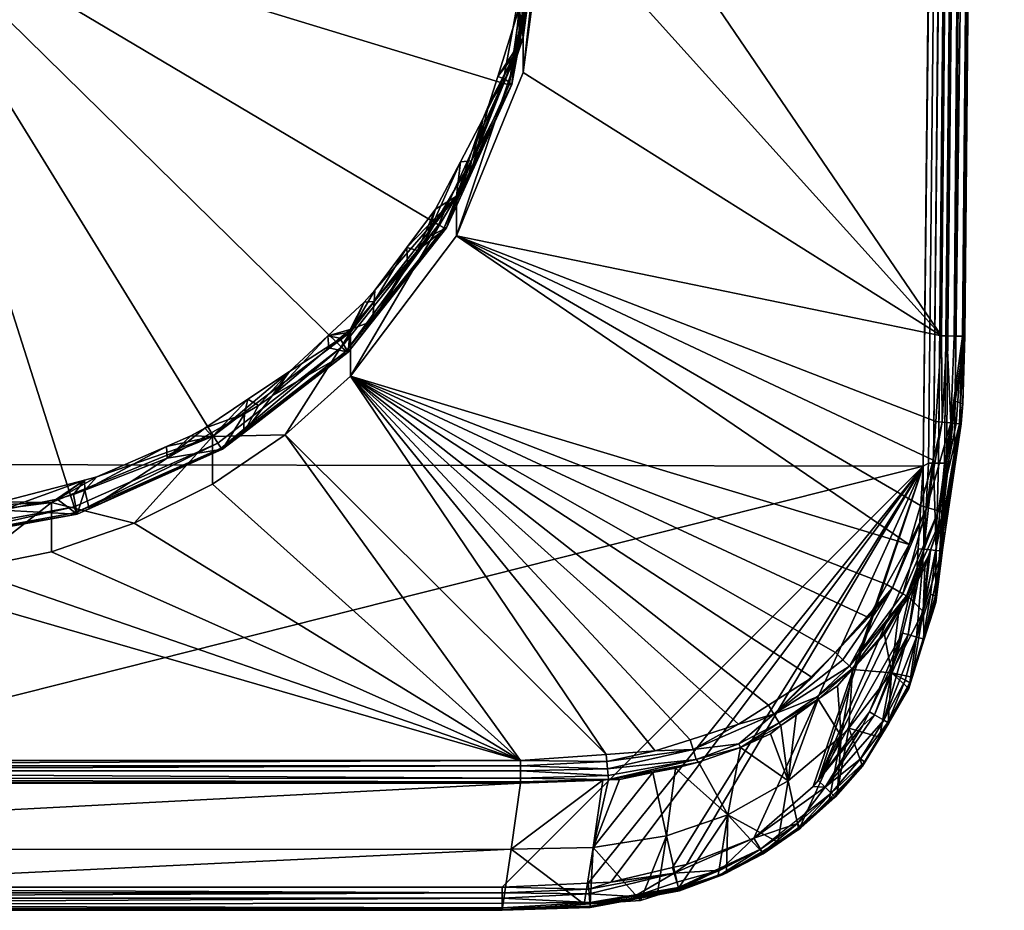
# Model space of a CAD drawing. Extents: x -0.027 to 0.038, y -0.127 to 0.026.
# Tile 4 of 27: x 0.003 to 0.024, y -0.127 to -0.108. Entities that reach past the tile are written whole.
import ezdxf

# ---------------------------------------------------------------- set-up
doc = ezdxf.new("R2010")
doc.units = 0
doc.layers.add('mesh', color=7, linetype='CONTINUOUS')

msp = doc.modelspace()

# ---------------------------------------------------------------- meshes
at = {"layer": 'mesh'}
mesh = msp.add_polyface(dxfattribs=at)
corners = [(-0.013038, -0.028628, 0.122136), (0.012695, -0.028371, 0.122102), (-0.013038, -0.028371, 0.122102), (-0.013038, -0.029147, 0.122205), (0.012695, -0.028604, 0.122133), (-0.015939, -0.028496, 0.122159), (-0.0161, -0.028986, 0.122205), (-0.016, -0.028992, 0.122205), (-0.018725, -0.027858, 0.122158), (-0.018292, -0.028547, 0.122205), (-0.013146, -0.029147, 0.122205), (-0.013038, -0.028072, 0.121979), (-0.010318, -0.095093, 0.122205), (-0.021551, -0.027013, 0.122205), (-0.022206, -0.026617, 0.122205), (-0.020314, -0.027761, 0.122205), (-0.018884, -0.028316, 0.122205), (-0.002044, -0.09095, 0.122205), (-0.003885, -0.091322, 0.122205), (-0.005663, -0.091935, 0.122205), (-0.007346, -0.092778, 0.122205), (-0.008907, -0.093837, 0.122205), (-0.023874, -0.025162, 0.122205), (-0.023025, -0.11483, 0.122205), (-0.014032, -0.101625, 0.122205), (-0.024149, -0.025165, 0.122289), (-0.023246, -0.114832, 0.122256), (-0.02402, -0.025164, 0.12223), (-0.024362, -0.025167, 0.122598), (-0.023446, -0.114834, 0.12244), (-0.024324, -0.025167, 0.122487), (-0.023525, -0.114835, 0.122718), (-0.024373, -0.025167, 0.122714), (-0.023515, -0.114835, 0.122604), (-0.024254, -0.025166, 0.122379), (-0.024377, 0.001795, 0.136714), (-0.023323, -0.116238, 0.129911), (-0.023328, -0.1162, 0.129718), (-0.022747, -0.117564, 0.137191), (-0.022857, -0.117567, 0.13715), (-0.023993, 0.001797, 0.137191), (-0.023877, 0.0018, 0.137205), (0.023535, 0.0018, 0.137205), (-0.022631, -0.11756, 0.137205)]
mesh.append_faces([[corners[k] for k in face] for face in [(0, 1, 2, 2), (3, 4, 0, 0), (5, 0, 2, 2), (6, 7, 5, 5), (8, 6, 5, 5), (8, 9, 6, 6), (10, 5, 7, 7), (10, 0, 5, 5), (3, 0, 10, 10), (2, 11, 5, 5), (12, 13, 14, 14), (12, 15, 13, 13), (16, 15, 12, 12), (10, 17, 3, 3), (7, 18, 10, 10), (6, 18, 7, 7), (6, 19, 18, 18), (20, 19, 6, 6), (12, 9, 16, 16), (12, 6, 9, 9), (21, 20, 6, 6), (14, 22, 12, 12), (23, 24, 22, 22), (25, 26, 27, 27), (28, 29, 30, 30), (31, 28, 32, 32), (33, 29, 28, 28), (22, 27, 23, 23), (29, 34, 30, 30), (25, 34, 26, 26), (35, 31, 32, 32), (36, 37, 35, 35), (38, 39, 40, 40), (41, 42, 43, 43)]])
mesh = msp.add_polyface(dxfattribs=at)
corners = [(-0.013038, -0.027647, 0.121803), (0.012695, -0.027516, 0.121702), (-0.013038, -0.027531, 0.121713), (-0.013038, -0.028072, 0.121979), (0.012695, -0.027647, 0.121803), (-0.013038, -0.028371, 0.122102), (0.012695, -0.028053, 0.121971), (-0.018725, -0.027858, 0.122158), (-0.018884, -0.028316, 0.122205), (-0.018292, -0.028547, 0.122205), (-0.02129, -0.026609, 0.122158), (-0.020314, -0.027761, 0.122205), (-0.015872, -0.027937, 0.122001), (-0.018539, -0.027326, 0.122), (-0.015939, -0.028496, 0.122159), (-0.015808, -0.027398, 0.121724), (-0.000171, -0.027647, 0.021205), (-0.001384, -0.027487, 0.02088), (-0.001426, -0.027487, 0.021205), (-0.001384, -0.027487, 0.021529), (-0.001889, -0.027017, 0.019486), (-0.001258, -0.027487, 0.020577), (-0.001059, -0.027487, 0.020317), (-0.002276, -0.027017, 0.01999), (-0.002518, -0.027017, 0.020576), (-0.002601, -0.027017, 0.021205), (-0.002518, -0.027017, 0.021833), (-0.001258, -0.027487, 0.021832), (-0.002276, -0.027017, 0.02242), (-0.001059, -0.027487, 0.022092), (-0.001889, -0.027017, 0.022923), (-0.000799, -0.027487, 0.022292), (-0.000171, -0.027647, 0.039205), (-0.001384, -0.027487, 0.03888), (-0.001426, -0.027487, 0.039205), (-0.001059, -0.027487, 0.040092), (-0.001889, -0.027017, 0.040923), (-0.000799, -0.027487, 0.040292), (-0.001258, -0.027487, 0.039832), (-0.002276, -0.027017, 0.04042), (-0.001384, -0.027487, 0.039529), (-0.002518, -0.027017, 0.039833), (-0.002601, -0.027017, 0.039205), (-0.002518, -0.027017, 0.038576), (-0.001258, -0.027487, 0.038577), (-0.002276, -0.027017, 0.03799), (-0.001059, -0.027487, 0.038317), (-0.001889, -0.027017, 0.037486), (-0.024145, 0.001793, 0.137122), (-0.022978, -0.117568, 0.137061), (-0.02429, 0.001792, 0.136982), (-0.023993, 0.001797, 0.137191), (-0.022857, -0.117567, 0.13715), (-0.023094, -0.117568, 0.136893), (-0.024377, 0.001795, 0.136714), (-0.022631, -0.11756, 0.137205), (-0.023877, 0.0018, 0.137205)]
mesh.append_faces([[corners[k] for k in face] for face in [(0, 1, 2, 2), (3, 4, 0, 0), (5, 6, 3, 3), (7, 8, 9, 9), (10, 8, 7, 7), (10, 11, 8, 8), (7, 12, 13, 13), (14, 12, 7, 7), (14, 3, 12, 12), (0, 2, 15, 15), (12, 15, 13, 13), (12, 0, 15, 15), (3, 0, 12, 12), (16, 17, 18, 18), (16, 18, 19, 19), (20, 21, 22, 22), (23, 17, 21, 21), (24, 18, 17, 17), (25, 19, 18, 18), (26, 27, 19, 19), (28, 29, 27, 27), (30, 31, 29, 29), (32, 33, 34, 34), (35, 36, 37, 37), (38, 39, 35, 35), (40, 41, 38, 38), (34, 42, 40, 40), (33, 43, 34, 34), (44, 45, 33, 33), (46, 47, 44, 44), (48, 49, 50, 50), (51, 52, 48, 48), (50, 53, 54, 54), (55, 51, 56, 56)]])
mesh = msp.add_polyface(dxfattribs=at)
corners = [(0.003455, -0.091332, 0.123458), (0.003784, -0.091422, 0.123474), (0.003543, -0.091108, 0.123419), (0.004404, -0.091654, 0.123515), (0.002561, -0.09117, 0.12343), (0.00129, -0.09094, 0.123389), (-0.000171, -0.090626, 0.123334), (0.000732, -0.090926, 0.123387), (-0.000171, -0.090825, 0.122205), (0.001702, -0.09095, 0.122205), (0.003543, -0.091322, 0.122205), (0.015894, -0.028969, 0.122205), (0.00532, -0.091935, 0.122205), (0.007004, -0.092778, 0.122205), (0.008565, -0.093837, 0.122205), (0.009976, -0.095093, 0.122205), (0.023408, -0.058243, 0.136716), (0.023722, -0.057806, 0.122716), (0.02298, -0.116237, 0.129903), (0.00224, -0.090997, 0.122993), (0.001877, -0.09094, 0.122983), (0.000724, -0.090864, 0.12297), (-0.000921, -0.090885, 0.12338), (0.023531, -0.025162, 0.122205), (0.01369, -0.101625, 0.122205), (0.022683, -0.11483, 0.122205), (0.012256, -0.098111, 0.122205), (0.023173, -0.114835, 0.122604), (0.023183, -0.114835, 0.122718), (0.023651, 0.001797, 0.137191), (0.022405, -0.117564, 0.137191), (0.022288, -0.117633, 0.137205), (0.022515, -0.117567, 0.13715), (0.023761, 0.001794, 0.13715), (0.022621, -0.117568, 0.137078), (0.023994, 0.001792, 0.136901), (0.022748, -0.117568, 0.136898), (0.024034, 0.001795, 0.136714), (0.022788, -0.117566, 0.136718), (-0.022631, -0.11756, 0.137205), (0.023535, 0.0018, 0.137205), (0.00265, -0.091099, 0.123011), (0.004392, -0.091533, 0.123088), (0.002374, -0.091463, 0.120486), (-0.00033, -0.090795, 0.122957), (0.002647, -0.091546, 0.120501)]
mesh.append_faces([[corners[k] for k in face] for face in [(0, 1, 2, 2), (1, 3, 2, 2), (2, 4, 0, 0), (2, 5, 4, 4), (6, 5, 2, 2), (6, 7, 5, 5), (2, 8, 6, 6), (2, 9, 8, 8), (10, 9, 2, 2), (11, 12, 13, 13), (11, 14, 15, 15), (16, 17, 18, 18), (5, 19, 4, 4), (5, 20, 19, 19), (7, 20, 5, 5), (7, 21, 20, 20), (22, 21, 7, 7), (23, 24, 25, 25), (23, 26, 24, 24), (27, 28, 17, 17), (29, 30, 31, 31), (29, 32, 30, 30), (33, 34, 32, 32), (35, 36, 34, 34), (37, 38, 36, 36), (39, 40, 31, 31), (0, 41, 42, 42), (4, 41, 0, 0), (19, 41, 4, 4), (43, 21, 44, 44), (20, 21, 43, 43), (43, 19, 20, 20), (43, 41, 19, 19), (45, 41, 43, 43)]])
mesh = msp.add_polyface(dxfattribs=at)
corners = [(-0.013038, -0.028628, 0.122136), (0.012695, -0.028604, 0.122133), (0.012695, -0.028371, 0.122102), (-0.013038, -0.029147, 0.122205), (0.012695, -0.029147, 0.122205), (0.018545, -0.028325, 0.122205), (0.009976, -0.095093, 0.122205), (0.019977, -0.027758, 0.122205), (0.018089, -0.028505, 0.122205), (0.021208, -0.027014, 0.122205), (0.021865, -0.026617, 0.122205), (0.003543, -0.091322, 0.122205), (0.013163, -0.029144, 0.122205), (0.015894, -0.028969, 0.122205), (0.00532, -0.091935, 0.122205), (0.015657, -0.028984, 0.122205), (0.007004, -0.092778, 0.122205), (0.008565, -0.093837, 0.122205), (0.001702, -0.09095, 0.122205), (-0.000171, -0.090825, 0.122205), (-0.002044, -0.09095, 0.122205), (-0.013146, -0.029147, 0.122205), (-0.003885, -0.091322, 0.122205), (0.015594, -0.028472, 0.122154), (0.012256, -0.098111, 0.122205), (0.023531, -0.025162, 0.122205), (0.022796, -0.114831, 0.122218), (0.023677, -0.025164, 0.122231), (0.024031, -0.025167, 0.122714), (0.023173, -0.114835, 0.122604), (0.023722, -0.057806, 0.122716), (0.024018, -0.025167, 0.122592), (0.02395, -0.025166, 0.122439), (0.022959, -0.114833, 0.122291), (0.023806, -0.025165, 0.122291), (0.024034, 0.001795, 0.136714), (0.023408, -0.058243, 0.136716), (0.022788, -0.117566, 0.136718)]
mesh.append_faces([[corners[k] for k in face] for face in [(0, 1, 2, 2), (3, 4, 1, 1), (5, 6, 7, 7), (5, 8, 6, 6), (6, 9, 7, 7), (6, 10, 9, 9), (11, 12, 4, 4), (13, 11, 14, 14), (15, 11, 13, 13), (15, 12, 11, 11), (13, 6, 8, 8), (16, 17, 13, 13), (4, 18, 11, 11), (4, 19, 18, 18), (3, 19, 4, 4), (3, 20, 19, 19), (21, 22, 20, 20), (23, 15, 13, 13), (1, 4, 12, 12), (8, 23, 13, 13), (1, 23, 2, 2), (1, 15, 23, 23), (12, 15, 1, 1), (6, 24, 25, 25), (25, 10, 6, 6), (26, 27, 25, 25), (28, 29, 30, 30), (31, 29, 28, 28), (32, 29, 31, 31), (33, 34, 27, 27), (33, 32, 34, 34), (35, 30, 36, 36), (35, 28, 30, 30), (35, 36, 37, 37)]])
mesh = msp.add_polyface(dxfattribs=at)
corners = [(-0.013038, -0.027531, 0.121713), (0.012695, -0.027516, 0.121702), (0.012695, -0.027026, 0.121326), (-0.013038, -0.027647, 0.121803), (0.012695, -0.027647, 0.121803), (-0.013038, -0.028072, 0.121979), (0.012695, -0.028053, 0.121971), (-0.013038, -0.028371, 0.122102), (0.012695, -0.028371, 0.122102), (0.015464, -0.027383, 0.121714), (0.018375, -0.027836, 0.122154), (0.018545, -0.028325, 0.122205), (0.019977, -0.027758, 0.122205), (0.015528, -0.027917, 0.121993), (0.015594, -0.028472, 0.122154), (0.018089, -0.028505, 0.122205), (0.01819, -0.027307, 0.121992), (0.018013, -0.026798, 0.121712), (0.015406, -0.026906, 0.121323), (0.020935, -0.026589, 0.122154), (0.001933, -0.027017, 0.02242), (0.001041, -0.027487, 0.021529), (0.000916, -0.027487, 0.021832), (0.002176, -0.027017, 0.021833), (0.001084, -0.027487, 0.021205), (0.002259, -0.027017, 0.021205), (0.001041, -0.027487, 0.02088), (0.002176, -0.027017, 0.020576), (0.000916, -0.027487, 0.020577), (0.001933, -0.027017, 0.01999), (0.000716, -0.027487, 0.020317), (0.000916, -0.027487, 0.038577), (0.001933, -0.027017, 0.03799), (0.000716, -0.027487, 0.038317), (0.001041, -0.027487, 0.03888), (0.002176, -0.027017, 0.038576), (0.001084, -0.027487, 0.039205), (0.002259, -0.027017, 0.039205), (0.001041, -0.027487, 0.039529), (0.002176, -0.027017, 0.039833), (0.000916, -0.027487, 0.039832), (0.001933, -0.027017, 0.04042), (0.000716, -0.027487, 0.040092), (0.001547, -0.027017, 0.040923), (0.023651, 0.001797, 0.137191), (0.022288, -0.117633, 0.137205), (0.023535, 0.0018, 0.137205), (0.023761, 0.001794, 0.13715), (0.022515, -0.117567, 0.13715), (0.023867, 0.001792, 0.137078), (0.022621, -0.117568, 0.137078), (0.023994, 0.001792, 0.136901), (0.024034, 0.001795, 0.136714), (0.022748, -0.117568, 0.136898)]
mesh.append_faces([[corners[k] for k in face] for face in [(0, 1, 2, 2), (3, 4, 1, 1), (5, 6, 4, 4), (7, 8, 6, 6), (9, 1, 4, 4), (10, 11, 12, 12), (6, 9, 4, 4), (6, 13, 9, 9), (8, 13, 6, 6), (8, 14, 13, 13), (10, 15, 11, 11), (10, 14, 15, 15), (16, 14, 10, 10), (16, 13, 14, 14), (17, 13, 16, 16), (17, 9, 13, 13), (18, 1, 9, 9), (19, 10, 12, 12), (20, 21, 22, 22), (23, 24, 21, 21), (25, 26, 24, 24), (27, 28, 26, 26), (29, 30, 28, 28), (31, 32, 33, 33), (34, 35, 31, 31), (36, 37, 34, 34), (38, 39, 36, 36), (40, 41, 38, 38), (42, 43, 40, 40), (44, 45, 46, 46), (47, 48, 44, 44), (49, 50, 47, 47), (51, 50, 49, 49), (52, 53, 51, 51)]])
mesh = msp.add_polyface(dxfattribs=at)
corners = [(0.013312, -0.100669, 0.125105), (0.013408, -0.100992, 0.125162), (0.01369, -0.101101, 0.125181), (0.013629, -0.102086, 0.125355), (0.013839, -0.103129, 0.125539), (0.013175, -0.100329, 0.125045), (0.01369, -0.101625, 0.122205), (0.012256, -0.097692, 0.12458), (0.012256, -0.098111, 0.122205), (0.023722, -0.057806, 0.122716), (0.023183, -0.114835, 0.122718), (0.02298, -0.116237, 0.129903), (0.013695, -0.101594, 0.124862), (0.013783, -0.102146, 0.124959), (0.012502, -0.098654, 0.12475), (0.023173, -0.114835, 0.122604), (0.02395, -0.025166, 0.122439), (0.023138, -0.114835, 0.122496), (0.022796, -0.114831, 0.122218), (0.023531, -0.025162, 0.122205), (0.022683, -0.11483, 0.122205), (0.022959, -0.114833, 0.122291), (0.023677, -0.025164, 0.122231), (0.023408, -0.058243, 0.136716), (0.022788, -0.117566, 0.136718), (0.013016, -0.09951, 0.124494), (0.012872, -0.099176, 0.124436), (0.013298, -0.100375, 0.124647), (0.012814, -0.09949, 0.121901), (0.013841, -0.102718, 0.122471), (0.013242, -0.100834, 0.122139), (0.01276, -0.099538, 0.121766), (0.013784, -0.102753, 0.122333), (0.013645, -0.102789, 0.12228), (0.012632, -0.099606, 0.121719), (0.012586, -0.098651, 0.124343)]
mesh.append_faces([[corners[k] for k in face] for face in [(0, 1, 2, 2), (2, 3, 4, 4), (1, 3, 2, 2), (2, 5, 0, 0), (6, 7, 2, 2), (8, 7, 6, 6), (9, 10, 11, 11), (12, 1, 0, 0), (13, 1, 12, 12), (13, 3, 1, 1), (2, 14, 5, 5), (7, 14, 2, 2), (15, 16, 17, 17), (18, 19, 20, 20), (21, 22, 18, 18), (17, 16, 21, 21), (23, 11, 24, 24), (25, 14, 26, 26), (25, 5, 14, 14), (27, 5, 25, 25), (27, 0, 5, 5), (12, 0, 27, 27), (28, 29, 30, 30), (31, 29, 28, 28), (31, 32, 29, 29), (31, 33, 32, 32), (34, 33, 31, 31), (27, 30, 29, 29), (29, 12, 27, 27), (29, 13, 12, 12), (28, 26, 35, 35), (28, 25, 26, 26), (30, 25, 28, 28), (30, 27, 25, 25)]])
mesh = msp.add_polyface(dxfattribs=at)
corners = [(0.012256, -0.111824, 0.127072), (0.01234, -0.111086, 0.126942), (0.011803, -0.112105, 0.127121), (0.012822, -0.110171, 0.12678), (0.01369, -0.108416, 0.126471), (0.012256, -0.112683, 0.122205), (0.011609, -0.112724, 0.126825), (0.010449, -0.114512, 0.12455), (0.01048, -0.114091, 0.127066), (0.011201, -0.113251, 0.126918), (0.011185, -0.11293, 0.127267), (0.010497, -0.11385, 0.127429), (0.012572, -0.111068, 0.126533), (0.012708, -0.110834, 0.126491), (0.011416, -0.112996, 0.126873), (0.00988, -0.115161, 0.124521), (0.011986, -0.112506, 0.124053), (0.011865, -0.112444, 0.123983), (0.009922, -0.115177, 0.124668), (0.012036, -0.112511, 0.124197), (0.01325, -0.1094, 0.123446), (0.013441, -0.109423, 0.123653), (0.012504, -0.111483, 0.124016), (-0.000171, -0.105305, 0.122724), (0.00978, -0.115073, 0.124446), (0.007117, -0.117135, 0.12481), (0.004031, -0.118509, 0.125052), (0.013855, -0.106118, 0.122867), (0.013645, -0.102789, 0.12228), (0.012632, -0.099606, 0.121719)]
mesh.append_faces([[corners[k] for k in face] for face in [(0, 1, 2, 2), (0, 3, 1, 1), (4, 3, 0, 0), (5, 4, 0, 0), (6, 2, 1, 1), (7, 8, 9, 9), (0, 2, 10, 10), (0, 10, 11, 11), (12, 3, 13, 13), (12, 1, 3, 3), (6, 1, 12, 12), (14, 2, 6, 6), (14, 10, 2, 2), (10, 9, 8, 8), (10, 14, 9, 9), (8, 11, 10, 10), (15, 16, 17, 17), (18, 19, 16, 16), (16, 20, 17, 17), (19, 21, 16, 16), (22, 21, 19, 19), (14, 7, 9, 9), (14, 19, 7, 7), (19, 12, 22, 22), (19, 6, 12, 12), (14, 6, 19, 19), (22, 12, 13, 13), (23, 24, 17, 17), (23, 25, 24, 24), (26, 25, 23, 23), (23, 27, 28, 28), (23, 20, 27, 27), (17, 20, 23, 23), (28, 29, 23, 23)]])
mesh = msp.add_polyface(dxfattribs=at)
corners = [(0.014179, -0.104758, 0.125826), (0.013868, -0.103855, 0.125667), (0.013926, -0.105295, 0.125921), (0.013839, -0.103129, 0.125539), (0.01369, -0.101101, 0.125181), (0.014179, -0.105397, 0.122205), (0.01369, -0.101625, 0.122205), (0.014036, -0.103747, 0.125241), (0.013629, -0.102086, 0.125355), (0.013783, -0.102146, 0.124959), (0.014017, -0.1057, 0.125586), (0.01406, -0.104108, 0.125305), (0.013948, -0.104406, 0.122768), (0.013908, -0.105637, 0.125981), (0.01369, -0.108416, 0.126471), (0.022683, -0.11483, 0.122205), (0.014001, -0.106297, 0.125691), (0.014047, -0.103914, 0.125271), (0.013775, -0.107499, 0.125903), (0.013648, -0.107437, 0.126298), (0.013441, -0.109423, 0.123653), (0.014054, -0.106095, 0.123066), (0.013996, -0.106116, 0.122926), (0.013645, -0.102789, 0.12228), (0.013855, -0.106118, 0.122867), (0.013784, -0.102753, 0.122333), (0.013841, -0.102718, 0.122471), (0.013696, -0.108037, 0.123409)]
mesh.append_faces([[corners[k] for k in face] for face in [(0, 1, 2, 2), (0, 3, 1, 1), (4, 3, 0, 0), (5, 4, 0, 0), (6, 4, 5, 5), (7, 8, 9, 9), (7, 3, 8, 8), (1, 10, 2, 2), (1, 11, 10, 10), (12, 10, 11, 11), (12, 7, 9, 9), (0, 13, 14, 14), (2, 13, 0, 0), (15, 6, 5, 5), (10, 13, 2, 2), (16, 13, 10, 10), (17, 3, 7, 7), (17, 1, 3, 3), (17, 11, 1, 1), (18, 13, 16, 16), (18, 19, 13, 13), (20, 21, 22, 22), (22, 23, 24, 24), (22, 25, 23, 23), (21, 25, 22, 22), (21, 26, 25, 25), (12, 26, 21, 21), (12, 11, 17, 17), (21, 10, 12, 12), (21, 16, 10, 10), (21, 18, 16, 16), (27, 18, 21, 21), (12, 9, 26, 26), (17, 7, 12, 12)]])
mesh = msp.add_polyface(dxfattribs=at)
corners = [(0.01369, -0.108416, 0.126471), (0.013597, -0.107788, 0.12636), (0.01314, -0.109252, 0.126618), (0.013648, -0.107437, 0.126298), (0.012951, -0.10986, 0.126725), (0.012822, -0.110171, 0.12678), (0.01369, -0.109168, 0.122205), (0.012256, -0.112683, 0.122205), (0.014179, -0.104758, 0.125826), (0.014179, -0.105397, 0.122205), (0.022505, -0.1175, 0.122205), (0.02256, -0.116673, 0.122205), (0.013755, -0.107605, 0.125922), (0.013775, -0.107499, 0.125903), (0.013599, -0.108439, 0.126069), (0.0135, -0.108788, 0.12613), (0.013297, -0.109312, 0.126223), (0.012708, -0.110834, 0.126491), (0.013696, -0.108037, 0.123409), (0.013908, -0.105637, 0.125981), (0.022683, -0.11483, 0.122205), (0.011986, -0.112506, 0.124053), (0.013385, -0.109431, 0.123511), (0.01325, -0.1094, 0.123446), (0.013441, -0.109423, 0.123653), (0.013855, -0.106118, 0.122867), (0.013996, -0.106116, 0.122926), (0.014054, -0.106095, 0.123066), (0.012504, -0.111483, 0.124016)]
mesh.append_faces([[corners[k] for k in face] for face in [(0, 1, 2, 2), (0, 3, 1, 1), (0, 4, 5, 5), (2, 4, 0, 0), (6, 0, 7, 7), (6, 8, 0, 0), (9, 8, 6, 6), (10, 11, 7, 7), (12, 3, 13, 13), (12, 1, 3, 3), (14, 1, 12, 12), (15, 1, 14, 14), (15, 2, 1, 1), (16, 2, 15, 15), (16, 4, 2, 2), (17, 4, 16, 16), (17, 5, 4, 4), (18, 12, 13, 13), (0, 19, 3, 3), (7, 20, 6, 6), (7, 11, 20, 20), (20, 9, 6, 6), (21, 22, 23, 23), (21, 24, 22, 22), (22, 25, 23, 23), (22, 26, 25, 25), (24, 26, 22, 22), (18, 27, 24, 24), (24, 16, 15, 15), (24, 17, 16, 16), (28, 17, 24, 24), (24, 12, 18, 18), (24, 14, 12, 12), (15, 14, 24, 24)]])
mesh = msp.add_polyface(dxfattribs=at)
corners = [(0.007004, -0.116997, 0.127984), (0.008658, -0.115594, 0.127737), (0.007765, -0.116194, 0.127842), (0.009976, -0.114751, 0.127588), (0.010497, -0.11385, 0.127429), (0.01027, -0.114102, 0.127473), (0.012256, -0.111824, 0.127072), (0.008565, -0.116957, 0.122205), (0.009976, -0.1157, 0.122205), (0.012256, -0.112683, 0.122205), (0.01048, -0.114091, 0.127066), (0.009963, -0.114693, 0.127172), (0.007992, -0.11633, 0.127461), (0.008291, -0.116119, 0.127423), (0.00767, -0.116921, 0.124975), (0.010449, -0.114512, 0.12455), (0.009485, -0.114829, 0.127602), (0.007694, -0.116503, 0.127491), (0.009504, -0.115085, 0.127241), (0.009741, -0.114882, 0.127205), (0.007191, -0.117243, 0.124888), (0.00988, -0.115161, 0.124521), (0.00978, -0.115073, 0.124446), (0.007221, -0.117268, 0.125036), (0.009922, -0.115177, 0.124668), (0.011865, -0.112444, 0.123983), (0.011986, -0.112506, 0.124053), (0.012036, -0.112511, 0.124197), (-0.000171, -0.105305, 0.122724), (-0.00269, -0.118968, 0.12514), (0.0007, -0.119115, 0.125159), (0.004031, -0.118509, 0.125052)]
mesh.append_faces([[corners[k] for k in face] for face in [(0, 1, 2, 2), (3, 1, 0, 0), (3, 4, 5, 5), (6, 4, 3, 3), (7, 3, 0, 0), (8, 3, 7, 7), (8, 6, 3, 3), (9, 6, 8, 8), (10, 5, 4, 4), (11, 5, 10, 10), (1, 12, 2, 2), (1, 13, 12, 12), (13, 14, 12, 12), (15, 11, 10, 10), (3, 16, 1, 1), (3, 5, 16, 16), (11, 16, 5, 5), (2, 12, 17, 17), (16, 13, 1, 1), (16, 18, 13, 13), (16, 19, 18, 18), (11, 19, 16, 16), (20, 21, 22, 22), (23, 24, 21, 21), (21, 25, 22, 22), (24, 26, 21, 21), (15, 27, 24, 24), (13, 24, 14, 14), (18, 24, 13, 13), (24, 11, 15, 15), (24, 19, 11, 11), (18, 19, 24, 24), (28, 29, 30, 30), (31, 28, 30, 30)]])
mesh = msp.add_polyface(dxfattribs=at)
corners = [(0.021991, -0.119319, 0.122205), (0.009976, -0.1157, 0.122205), (0.021509, -0.120177, 0.122205), (0.012256, -0.112683, 0.122205), (0.022229, -0.118478, 0.122205), (0.022505, -0.1175, 0.122205), (0.021112, -0.120883, 0.122205), (0.017278, -0.123513, 0.122205), (0.018315, -0.123178, 0.122205), (0.016528, -0.123755, 0.122205), (0.022287, -0.120755, 0.129358), (0.022447, -0.119442, 0.122681), (0.022407, -0.119558, 0.122679), (0.022725, -0.11862, 0.122691), (0.022715, -0.119383, 0.129423), (0.020403, -0.121638, 0.122205), (0.019899, -0.122175, 0.122205), (0.021849, -0.120373, 0.122338), (0.021928, -0.120418, 0.122452), (0.022617, -0.11859, 0.122346), (0.022741, -0.118626, 0.122556), (0.022406, -0.119556, 0.122547), (0.022322, -0.11981, 0.122676), (0.021982, -0.120449, 0.122625), (0.022368, -0.118518, 0.122213), (0.0227, -0.116685, 0.122213), (0.02163, -0.120246, 0.122212), (0.022883, -0.116702, 0.122287), (0.022144, -0.120028, 0.137205), (0.022181, -0.119408, 0.137205), (0.022307, -0.119419, 0.137196), (0.022288, -0.117633, 0.137205), (0.022148, -0.121305, 0.13712), (0.022567, -0.119443, 0.13706), (0.022515, -0.117567, 0.13715), (0.022405, -0.117564, 0.137191), (0.022621, -0.117568, 0.137078)]
mesh.append_faces([[corners[k] for k in face] for face in [(0, 1, 2, 2), (0, 3, 1, 1), (4, 3, 0, 0), (4, 5, 3, 3), (1, 6, 2, 2), (7, 8, 1, 1), (9, 7, 1, 1), (10, 11, 12, 12), (10, 13, 11, 11), (14, 13, 10, 10), (1, 15, 6, 6), (16, 15, 1, 1), (17, 18, 19, 19), (20, 18, 21, 21), (19, 18, 20, 20), (22, 12, 21, 21), (23, 22, 21, 21), (5, 24, 25, 25), (24, 0, 26, 26), (24, 4, 0, 0), (5, 4, 24, 24), (27, 25, 24, 24), (17, 24, 26, 26), (19, 24, 17, 17), (19, 27, 24, 24), (21, 11, 13, 13), (12, 11, 21, 21), (28, 29, 30, 30), (31, 30, 29, 29), (32, 30, 33, 33), (30, 34, 33, 33), (30, 35, 34, 34), (31, 35, 30, 30), (34, 36, 33, 33)]])
mesh = msp.add_polyface(dxfattribs=at)
corners = [(0.022505, -0.1175, 0.122205), (0.0227, -0.116685, 0.122213), (0.02256, -0.116673, 0.122205), (0.022715, -0.119383, 0.129423), (0.022897, -0.118112, 0.122697), (0.022725, -0.11862, 0.122691), (0.022676, -0.119037, 0.136709), (0.02298, -0.116237, 0.129903), (0.022947, -0.117671, 0.129639), (0.023073, -0.116719, 0.122524), (0.022617, -0.11859, 0.122346), (0.022741, -0.118626, 0.122556), (0.022998, -0.116712, 0.122392), (0.023105, -0.116721, 0.122665), (0.023138, -0.114835, 0.122496), (0.023173, -0.114835, 0.122604), (0.022683, -0.11483, 0.122205), (0.022796, -0.114831, 0.122218), (0.022883, -0.116702, 0.122287), (0.022959, -0.114833, 0.122291), (0.023144, -0.116289, 0.122713), (0.023183, -0.114835, 0.122718), (0.022406, -0.119556, 0.122547), (0.022645, -0.119451, 0.136706), (0.022788, -0.117566, 0.136718), (0.022748, -0.117568, 0.136898), (0.022678, -0.119453, 0.136892), (0.022567, -0.119443, 0.13706), (0.022621, -0.117568, 0.137078)]
mesh.append_faces([[corners[k] for k in face] for face in [(0, 1, 2, 2), (3, 4, 5, 5), (6, 7, 8, 8), (9, 10, 11, 11), (12, 10, 9, 9), (11, 13, 9, 9), (14, 9, 15, 15), (14, 12, 9, 9), (1, 16, 2, 2), (17, 16, 1, 1), (18, 17, 1, 1), (19, 17, 18, 18), (20, 21, 15, 15), (9, 20, 15, 15), (13, 20, 9, 9), (11, 4, 13, 13), (11, 5, 4, 4), (22, 5, 11, 11), (18, 14, 19, 19), (18, 12, 14, 14), (10, 12, 18, 18), (8, 13, 3, 3), (8, 20, 13, 13), (7, 20, 8, 8), (21, 20, 7, 7), (13, 4, 3, 3), (23, 8, 3, 3), (6, 8, 23, 23), (24, 7, 6, 6), (23, 24, 6, 6), (23, 25, 24, 24), (26, 25, 23, 23), (27, 25, 26, 26), (27, 28, 25, 25)]])
mesh = msp.add_polyface(dxfattribs=at)
corners = [(0.00684, -0.116815, 0.127952), (0.006541, -0.116979, 0.127981), (0.007004, -0.116997, 0.127984), (0.003543, -0.118409, 0.128233), (0.004519, -0.117861, 0.128136), (0.004249, -0.117932, 0.128149), (0.006016, -0.117207, 0.128021), (0.007765, -0.116194, 0.127842), (0.00532, -0.118859, 0.122205), (0.007004, -0.118016, 0.122205), (0.008565, -0.116957, 0.122205), (0.015474, -0.12383, 0.122205), (0.009976, -0.1157, 0.122205), (0.013632, -0.12396, 0.122205), (0.004259, -0.118148, 0.127781), (0.004019, -0.118241, 0.127797), (0.006028, -0.117459, 0.127659), (0.007694, -0.116503, 0.127491), (0.004073, -0.118631, 0.125133), (0.007117, -0.117135, 0.12481), (0.004031, -0.118509, 0.125052), (0.007191, -0.117243, 0.124888), (0.004091, -0.118662, 0.125282), (0.007221, -0.117268, 0.125036), (0.004351, -0.118546, 0.125262), (0.00978, -0.115073, 0.124446), (0.00988, -0.115161, 0.124521), (0.00767, -0.116921, 0.124975), (0.009922, -0.115177, 0.124668), (0.007992, -0.11633, 0.127461)]
mesh.append_faces([[corners[k] for k in face] for face in [(0, 1, 2, 2), (3, 4, 5, 5), (2, 4, 3, 3), (2, 6, 4, 4), (1, 6, 2, 2), (2, 7, 0, 0), (8, 2, 3, 3), (9, 2, 8, 8), (10, 2, 9, 9), (11, 12, 10, 10), (13, 10, 9, 9), (5, 14, 15, 15), (4, 14, 5, 5), (6, 14, 4, 4), (6, 16, 14, 14), (1, 16, 6, 6), (0, 16, 1, 1), (0, 17, 16, 16), (7, 17, 0, 0), (18, 19, 20, 20), (18, 21, 19, 19), (22, 21, 18, 18), (22, 23, 21, 21), (24, 23, 22, 22), (21, 25, 19, 19), (23, 26, 21, 21), (27, 28, 23, 23), (14, 22, 15, 15), (14, 24, 22, 22), (24, 16, 23, 23), (24, 14, 16, 16), (27, 17, 29, 29), (23, 17, 27, 27), (23, 16, 17, 17)]])
mesh = msp.add_polyface(dxfattribs=at)
corners = [(-0.015535, -0.125828, 0.129941), (-0.013768, -0.12587, 0.129911), (-0.013974, -0.12445, 0.122609), (0.013632, -0.12445, 0.122609), (-0.015438, -0.126725, 0.137194), (-0.015427, -0.126587, 0.137205), (-0.01384, -0.126681, 0.137205), (-0.013579, -0.126922, 0.137142), (-0.015447, -0.126827, 0.137161), (-0.013579, -0.126805, 0.137189), (0.013237, -0.126805, 0.137189), (-0.013974, -0.12396, 0.122205), (-0.002044, -0.119844, 0.122205), (-0.003885, -0.119472, 0.122205), (-0.000171, -0.119968, 0.122205), (0.013632, -0.12396, 0.122205), (-0.005663, -0.118859, 0.122205), (-0.010318, -0.1157, 0.122205), (-0.017423, -0.123628, 0.122205), (-0.015836, -0.123874, 0.122205), (-0.015573, -0.123915, 0.122205), (-0.015867, -0.124211, 0.122319), (-0.013974, -0.124357, 0.122401), (-0.013974, -0.124181, 0.122256), (-0.013974, -0.124073, 0.122218), (-0.015853, -0.124057, 0.122232), (-0.015881, -0.124374, 0.122571), (-0.015741, -0.124384, 0.122609), (0.013632, -0.124073, 0.122218), (0.013632, -0.12434, 0.122383), (0.013632, -0.124416, 0.1225), (-0.015344, -0.127096, 0.136611), (-0.013579, -0.127172, 0.136609), (0.013426, -0.125868, 0.129903), (-0.013579, -0.127157, 0.136858), (-0.015469, -0.127073, 0.136924), (-0.013579, -0.127064, 0.137019), (-0.013579, -0.12718, 0.136734), (-0.015472, -0.12711, 0.136816), (-0.015471, -0.12709, 0.136611), (-0.013579, -0.126681, 0.137205), (-0.01546, -0.12697, 0.137065), (0.013237, -0.126922, 0.137142), (0.013237, -0.127127, 0.136923), (0.013237, -0.127178, 0.136709), (-0.022631, -0.11756, 0.137205), (0.022288, -0.117633, 0.137205)]
mesh.append_faces([[corners[k] for k in face] for face in [(0, 1, 2, 2), (1, 3, 2, 2), (4, 5, 6, 6), (7, 8, 9, 9), (10, 7, 9, 9), (11, 12, 13, 13), (11, 14, 12, 12), (15, 14, 11, 11), (13, 16, 11, 11), (17, 18, 19, 19), (17, 20, 11, 11), (21, 22, 23, 23), (11, 19, 24, 24), (23, 24, 25, 25), (26, 27, 2, 2), (2, 22, 26, 26), (24, 15, 11, 11), (23, 28, 24, 24), (22, 29, 23, 23), (2, 30, 22, 22), (31, 32, 1, 1), (32, 33, 1, 1), (34, 35, 36, 36), (37, 38, 34, 34), (32, 39, 37, 37), (40, 4, 6, 6), (9, 4, 40, 40), (36, 41, 7, 7), (10, 9, 40, 40), (42, 36, 7, 7), (43, 34, 36, 36), (37, 44, 32, 32), (34, 44, 37, 37), (45, 46, 40, 40)]])
mesh = msp.add_polyface(dxfattribs=at)
corners = [(0.016528, -0.123755, 0.122205), (0.009976, -0.1157, 0.122205), (0.015474, -0.12383, 0.122205), (0.013426, -0.125868, 0.129903), (0.015193, -0.125827, 0.129933), (0.015399, -0.124383, 0.12261), (0.014997, -0.12705, 0.136612), (0.01557, -0.126572, 0.137205), (0.015096, -0.126724, 0.137194), (0.015086, -0.126595, 0.137205), (0.015105, -0.126827, 0.137162), (0.013237, -0.126805, 0.137189), (0.013632, -0.124416, 0.1225), (0.013632, -0.12445, 0.122609), (0.013632, -0.12434, 0.122383), (0.015519, -0.124365, 0.122532), (0.015512, -0.124279, 0.122382), (0.017407, -0.123936, 0.122385), (0.015486, -0.123979, 0.122211), (0.0155, -0.124142, 0.122269), (0.013632, -0.124181, 0.122256), (0.013632, -0.124073, 0.122218), (0.013632, -0.12396, 0.122205), (0.017344, -0.123726, 0.122233), (0.015125, -0.127041, 0.136612), (0.015759, -0.12437, 0.12261), (0.016472, -0.12422, 0.122601), (0.01621, -0.126966, 0.136613), (0.013237, -0.127127, 0.136923), (0.015121, -0.127009, 0.137023), (0.015128, -0.127094, 0.136872), (0.017039, -0.126736, 0.136876), (0.016073, -0.126883, 0.137024), (0.017024, -0.126687, 0.136979), (0.015131, -0.12712, 0.136764), (0.013237, -0.127165, 0.136816), (0.013237, -0.127178, 0.136709), (0.017029, -0.126706, 0.136618), (0.016566, -0.126853, 0.136615), (0.016932, -0.126382, 0.137195), (0.013237, -0.126681, 0.137205), (0.022288, -0.117633, 0.137205)]
mesh.append_faces([[corners[k] for k in face] for face in [(0, 1, 2, 2), (3, 4, 5, 5), (3, 6, 4, 4), (7, 8, 9, 9), (10, 11, 8, 8), (12, 13, 5, 5), (14, 15, 16, 16), (15, 12, 5, 5), (14, 12, 15, 15), (17, 16, 15, 15), (0, 2, 18, 18), (19, 20, 16, 16), (18, 21, 19, 19), (2, 22, 18, 18), (17, 19, 16, 16), (23, 18, 19, 19), (4, 6, 24, 24), (4, 15, 5, 5), (4, 25, 15, 15), (26, 25, 4, 4), (24, 27, 4, 4), (28, 29, 30, 30), (29, 31, 30, 30), (32, 33, 29, 29), (34, 35, 30, 30), (36, 24, 6, 6), (34, 37, 24, 24), (37, 38, 24, 24), (7, 39, 8, 8), (8, 40, 9, 9), (10, 32, 29, 29), (39, 32, 10, 10), (10, 8, 39, 39), (41, 9, 40, 40)]])
mesh = msp.add_polyface(dxfattribs=at)
corners = [(0.009976, -0.1157, 0.122205), (0.018963, -0.122768, 0.122205), (0.019899, -0.122175, 0.122205), (0.018315, -0.123178, 0.122205), (0.018085, -0.125128, 0.129802), (0.016966, -0.124126, 0.122615), (0.016768, -0.125579, 0.129894), (0.019167, -0.125712, 0.136633), (0.019389, -0.124394, 0.129663), (0.01908, -0.122961, 0.122234), (0.017456, -0.123995, 0.122528), (0.015519, -0.124365, 0.122532), (0.016472, -0.12422, 0.122601), (0.017407, -0.123936, 0.122385), (0.015759, -0.12437, 0.12261), (0.01836, -0.123677, 0.122542), (0.018326, -0.123599, 0.122388), (0.017344, -0.123726, 0.122233), (0.0155, -0.124142, 0.122269), (0.016528, -0.123755, 0.122205), (0.015486, -0.123979, 0.122211), (0.017278, -0.123513, 0.122205), (0.019225, -0.123204, 0.122551), (0.019005, -0.123384, 0.122627), (0.019194, -0.123151, 0.122392), (0.015193, -0.125827, 0.129933), (0.017029, -0.126706, 0.136618), (0.01882, -0.125921, 0.13663), (0.019588, -0.125312, 0.137034), (0.018789, -0.125868, 0.13703), (0.018644, -0.125628, 0.137195), (0.01557, -0.126572, 0.137205), (0.015086, -0.126595, 0.137205), (0.022288, -0.117633, 0.137205), (0.016898, -0.126262, 0.137205), (0.017196, -0.126192, 0.137205)]
mesh.append_faces([[corners[k] for k in face] for face in [(0, 1, 2, 2), (0, 3, 1, 1), (4, 5, 6, 6), (4, 7, 8, 8), (9, 1, 3, 3), (10, 11, 12, 12), (13, 11, 10, 10), (12, 5, 10, 10), (11, 14, 12, 12), (15, 13, 10, 10), (16, 13, 15, 15), (16, 17, 13, 13), (9, 17, 16, 16), (17, 18, 13, 13), (17, 19, 20, 20), (21, 19, 17, 17), (17, 3, 21, 21), (17, 9, 3, 3), (22, 15, 23, 23), (24, 15, 22, 22), (24, 16, 15, 15), (24, 9, 16, 16), (6, 5, 12, 12), (8, 15, 4, 4), (8, 23, 15, 15), (4, 10, 5, 5), (15, 10, 4, 4), (25, 6, 12, 12), (6, 26, 4, 4), (4, 27, 7, 7), (28, 29, 30, 30), (31, 32, 33, 33), (33, 34, 31, 31), (33, 35, 34, 34)]])
mesh = msp.add_polyface(dxfattribs=at)
corners = [(-0.013768, -0.12587, 0.129911), (0.013426, -0.125868, 0.129903), (0.013632, -0.12445, 0.122609), (0.015399, -0.124383, 0.12261), (0.013237, -0.127172, 0.136609), (0.014997, -0.12705, 0.136612), (0.013237, -0.126922, 0.137142), (-0.013579, -0.126922, 0.137142), (0.013237, -0.126805, 0.137189), (0.015105, -0.126827, 0.137162), (0.013632, -0.12396, 0.122205), (0.001702, -0.119844, 0.122205), (-0.000171, -0.119968, 0.122205), (0.003543, -0.119472, 0.122205), (0.00532, -0.118859, 0.122205), (0.007004, -0.118016, 0.122205), (0.015474, -0.12383, 0.122205), (0.008565, -0.116957, 0.122205), (-0.013974, -0.124073, 0.122218), (0.013632, -0.124073, 0.122218), (-0.013974, -0.124181, 0.122256), (0.013632, -0.124181, 0.122256), (0.013632, -0.12434, 0.122383), (-0.013974, -0.124357, 0.122401), (0.013632, -0.124416, 0.1225), (-0.013974, -0.12445, 0.122609), (0.015512, -0.124279, 0.122382), (0.0155, -0.124142, 0.122269), (0.015486, -0.123979, 0.122211), (-0.013579, -0.127172, 0.136609), (-0.013579, -0.126681, 0.137205), (0.013237, -0.126681, 0.137205), (0.013237, -0.127024, 0.137069), (-0.013579, -0.127064, 0.137019), (0.013237, -0.127127, 0.136923), (0.013237, -0.127178, 0.136709), (-0.013579, -0.127157, 0.136858), (0.013237, -0.127165, 0.136816), (0.015128, -0.127094, 0.136872), (0.015121, -0.127009, 0.137023), (0.015131, -0.12712, 0.136764), (0.015125, -0.127041, 0.136612), (0.015096, -0.126724, 0.137194), (0.022288, -0.117633, 0.137205)]
mesh.append_faces([[corners[k] for k in face] for face in [(0, 1, 2, 2), (3, 2, 1, 1), (4, 5, 1, 1), (6, 7, 8, 8), (6, 8, 9, 9), (10, 11, 12, 12), (10, 13, 11, 11), (14, 13, 10, 10), (10, 15, 14, 14), (16, 17, 10, 10), (18, 19, 10, 10), (20, 21, 19, 19), (20, 22, 21, 21), (23, 24, 22, 22), (2, 24, 25, 25), (26, 21, 22, 22), (27, 19, 21, 21), (28, 10, 19, 19), (29, 4, 1, 1), (8, 30, 31, 31), (32, 33, 6, 6), (34, 33, 32, 32), (29, 35, 4, 4), (36, 37, 35, 35), (36, 34, 37, 37), (34, 38, 37, 37), (32, 39, 34, 34), (35, 37, 40, 40), (35, 5, 4, 4), (40, 41, 35, 35), (8, 31, 42, 42), (9, 39, 6, 6), (39, 32, 6, 6), (43, 31, 30, 30)]])
mesh = msp.add_polyface(dxfattribs=at)
corners = [(0.021607, -0.122074, 0.129391), (0.021764, -0.120743, 0.122664), (0.02146, -0.121251, 0.122657), (0.02154, -0.123146, 0.136669), (0.021978, -0.122414, 0.136678), (0.021848, -0.121219, 0.137205), (0.021732, -0.121687, 0.137205), (0.021132, -0.122914, 0.137205), (0.020029, -0.124387, 0.137205), (0.022144, -0.120028, 0.137205), (0.022181, -0.119408, 0.137205), (0.021849, -0.120373, 0.122338), (0.020704, -0.121931, 0.122364), (0.021928, -0.120418, 0.122452), (0.020761, -0.121987, 0.12248), (0.019998, -0.1226, 0.122396), (0.021417, -0.121257, 0.122529), (0.021982, -0.120449, 0.122625), (0.020773, -0.122001, 0.122647), (0.02163, -0.120246, 0.122212), (0.021112, -0.120883, 0.122205), (0.020403, -0.121638, 0.122205), (0.021509, -0.120177, 0.122205), (0.021991, -0.119319, 0.122205), (0.01908, -0.122961, 0.122234), (0.019899, -0.122175, 0.122205), (0.020565, -0.121795, 0.122235), (0.020032, -0.122641, 0.122557), (0.020447, -0.122357, 0.122642), (0.02069, -0.123263, 0.129497), (0.022016, -0.12229, 0.13668), (0.022148, -0.121305, 0.13712), (0.021903, -0.12224, 0.137049), (0.021442, -0.123091, 0.137083), (0.021241, -0.122975, 0.137196), (0.02197, -0.121254, 0.137196), (0.018644, -0.125628, 0.137195), (0.017196, -0.126192, 0.137205), (0.022288, -0.117633, 0.137205)]
mesh.append_faces([[corners[k] for k in face] for face in [(0, 1, 2, 2), (0, 3, 4, 4), (5, 6, 7, 7), (8, 9, 5, 5), (10, 9, 8, 8), (11, 12, 13, 13), (14, 12, 15, 15), (14, 13, 12, 12), (16, 13, 14, 14), (16, 1, 17, 17), (16, 2, 1, 1), (18, 2, 16, 16), (17, 13, 16, 16), (19, 20, 21, 21), (19, 22, 20, 20), (19, 23, 22, 22), (24, 21, 25, 25), (26, 21, 24, 24), (26, 19, 21, 21), (12, 26, 24, 24), (12, 19, 26, 26), (11, 19, 12, 12), (16, 14, 18, 18), (27, 14, 15, 15), (28, 14, 27, 27), (28, 18, 14, 14), (0, 17, 1, 1), (18, 0, 2, 2), (18, 29, 0, 0), (4, 30, 0, 0), (31, 32, 33, 33), (34, 6, 35, 35), (36, 37, 38, 38), (38, 10, 8, 8)]])
mesh = msp.add_polyface(dxfattribs=at)
corners = [(0.021607, -0.122074, 0.129391), (0.021353, -0.123459, 0.136664), (0.02154, -0.123146, 0.136669), (0.02069, -0.123263, 0.129497), (0.021132, -0.122914, 0.137205), (0.020984, -0.123215, 0.137205), (0.020029, -0.124387, 0.137205), (0.021848, -0.121219, 0.137205), (0.020032, -0.122641, 0.122557), (0.019194, -0.123151, 0.122392), (0.019225, -0.123204, 0.122551), (0.019998, -0.1226, 0.122396), (0.01908, -0.122961, 0.122234), (0.019899, -0.122175, 0.122205), (0.018963, -0.122768, 0.122205), (0.019561, -0.122988, 0.122633), (0.020704, -0.121931, 0.122364), (0.020773, -0.122001, 0.122647), (0.020523, -0.123438, 0.129519), (0.019389, -0.124394, 0.129663), (0.020447, -0.122357, 0.122642), (0.020446, -0.124614, 0.136649), (0.020982, -0.124079, 0.136656), (0.021553, -0.123154, 0.136769), (0.021532, -0.123143, 0.136958), (0.022004, -0.122283, 0.13687), (0.021442, -0.123091, 0.137083), (0.021903, -0.12224, 0.137049), (0.020182, -0.124535, 0.137165), (0.021241, -0.122975, 0.137196), (0.02197, -0.121254, 0.137196), (0.021732, -0.121687, 0.137205), (0.021028, -0.123986, 0.136854), (0.020942, -0.123922, 0.137041), (0.021978, -0.122414, 0.136678), (0.022016, -0.12229, 0.13668), (0.022288, -0.117633, 0.137205), (0.019925, -0.124516, 0.137205), (0.018644, -0.125628, 0.137195)]
mesh.append_faces([[corners[k] for k in face] for face in [(0, 1, 2, 2), (3, 1, 0, 0), (4, 5, 6, 6), (6, 7, 4, 4), (8, 9, 10, 10), (8, 11, 9, 9), (12, 13, 14, 14), (10, 15, 8, 8), (11, 12, 9, 9), (11, 16, 12, 12), (17, 18, 3, 3), (19, 15, 10, 10), (19, 8, 15, 15), (18, 8, 19, 19), (18, 20, 8, 8), (17, 20, 18, 18), (18, 21, 3, 3), (3, 22, 1, 1), (23, 2, 1, 1), (24, 25, 23, 23), (24, 26, 27, 27), (26, 28, 29, 29), (29, 30, 26, 26), (4, 31, 29, 29), (22, 23, 1, 1), (32, 24, 23, 23), (33, 26, 24, 24), (29, 5, 4, 4), (29, 28, 5, 5), (23, 34, 2, 2), (23, 35, 34, 34), (25, 35, 23, 23), (36, 37, 38, 38), (36, 6, 37, 37)]])
mesh = msp.add_polyface(dxfattribs=at)
corners = [(-0.00015, -0.118652, 0.128276), (-0.001148, -0.118576, 0.128262), (-0.000171, -0.11889, 0.128318), (0.000665, -0.118587, 0.128264), (0.002055, -0.118478, 0.128245), (0.003543, -0.118409, 0.128233), (0.001702, -0.119844, 0.122205), (0.003543, -0.119472, 0.122205), (0.00532, -0.118859, 0.122205), (-0.000171, -0.119968, 0.122205), (-0.002044, -0.119844, 0.122205), (-0.001138, -0.118805, 0.127896), (0.002473, -0.118575, 0.127856), (0.001493, -0.118765, 0.127889), (0.004249, -0.117932, 0.128149), (0.003666, -0.118343, 0.127815), (0.004019, -0.118241, 0.127797), (0.000713, -0.119277, 0.12539), (0.002466, -0.118401, 0.128232), (0.000676, -0.118834, 0.127901), (0.000709, -0.119244, 0.125241), (0.004031, -0.118509, 0.125052), (0.0007, -0.119115, 0.125159), (0.004073, -0.118631, 0.125133), (0.004091, -0.118662, 0.125282), (-0.002712, -0.11907, 0.125252), (-0.002717, -0.119078, 0.125355)]
mesh.append_faces([[corners[k] for k in face] for face in [(0, 1, 2, 2), (2, 3, 0, 0), (2, 4, 3, 3), (5, 4, 2, 2), (5, 6, 7, 7), (5, 2, 6, 6), (8, 5, 7, 7), (2, 9, 6, 6), (2, 10, 9, 9), (0, 11, 1, 1), (12, 13, 4, 4), (12, 14, 15, 15), (14, 16, 15, 15), (12, 17, 13, 13), (5, 14, 18, 18), (5, 18, 4, 4), (4, 18, 12, 12), (0, 19, 11, 11), (3, 19, 0, 0), (4, 19, 3, 3), (4, 13, 19, 19), (12, 18, 14, 14), (20, 21, 22, 22), (20, 23, 21, 21), (20, 24, 23, 23), (17, 24, 20, 20), (25, 20, 22, 22), (26, 17, 20, 20), (12, 24, 17, 17), (15, 24, 12, 12), (15, 16, 24, 24), (19, 26, 11, 11), (19, 17, 26, 26), (19, 13, 17, 17)]])
mesh = msp.add_polyface(dxfattribs=at)
corners = [(0.022407, -0.119558, 0.122679), (0.022322, -0.11981, 0.122676), (0.022287, -0.120755, 0.129358), (0.021607, -0.122074, 0.129391), (0.022054, -0.122171, 0.136681), (0.022715, -0.119383, 0.129423), (0.022487, -0.120792, 0.136697), (0.02256, -0.12056, 0.1367), (0.022406, -0.119556, 0.122547), (0.021928, -0.120418, 0.122452), (0.021982, -0.120449, 0.122625), (0.022311, -0.121352, 0.136691), (0.022016, -0.12229, 0.13668), (0.022571, -0.120415, 0.136701), (0.022645, -0.119451, 0.136706), (0.022678, -0.119453, 0.136892), (0.021732, -0.121687, 0.137205), (0.021848, -0.121219, 0.137205), (0.02197, -0.121254, 0.137196), (0.022148, -0.121305, 0.13712), (0.022567, -0.119443, 0.13706), (0.022444, -0.120391, 0.137057), (0.022307, -0.119419, 0.137196), (0.022144, -0.120028, 0.137205), (0.021532, -0.123143, 0.136958), (0.021903, -0.12224, 0.137049), (0.022004, -0.122283, 0.13687), (0.022288, -0.121346, 0.136971), (0.021442, -0.123091, 0.137083), (0.022554, -0.12041, 0.136886)]
mesh.append_faces([[corners[k] for k in face] for face in [(0, 1, 2, 2), (3, 4, 2, 2), (5, 6, 7, 7), (8, 9, 10, 10), (2, 10, 3, 3), (2, 1, 10, 10), (2, 11, 5, 5), (2, 4, 11, 11), (3, 12, 4, 4), (5, 7, 13, 13), (11, 6, 5, 5), (14, 5, 13, 13), (15, 14, 13, 13), (16, 17, 18, 18), (19, 20, 21, 21), (18, 22, 19, 19), (18, 23, 22, 22), (17, 23, 18, 18), (24, 25, 26, 26), (19, 26, 25, 25), (19, 27, 26, 26), (19, 21, 27, 27), (28, 18, 19, 19), (11, 13, 6, 6), (29, 13, 11, 11), (29, 15, 13, 13), (20, 15, 29, 29), (12, 11, 4, 4), (27, 11, 12, 12), (27, 29, 11, 11), (21, 29, 27, 27), (21, 20, 29, 29), (13, 7, 6, 6), (26, 27, 12, 12)]])
mesh = msp.add_polyface(dxfattribs=at)
corners = [(0.019225, -0.123204, 0.122551), (0.019005, -0.123384, 0.122627), (0.019389, -0.124394, 0.129663), (0.019616, -0.125441, 0.136637), (0.020523, -0.123438, 0.129519), (0.019167, -0.125712, 0.136633), (0.02069, -0.123263, 0.129497), (0.020446, -0.124614, 0.136649), (0.020982, -0.124079, 0.136656), (0.020278, -0.124781, 0.136646), (0.020399, -0.124747, 0.136744), (0.020309, -0.124659, 0.137037), (0.018789, -0.125868, 0.13703), (0.019588, -0.125312, 0.137034), (0.018834, -0.125943, 0.136885), (0.019642, -0.125381, 0.13689), (0.01966, -0.125404, 0.136787), (0.018848, -0.125967, 0.13678), (0.020385, -0.124734, 0.136846), (0.021028, -0.123986, 0.136854), (0.01882, -0.125921, 0.13663), (0.020182, -0.124535, 0.137165), (0.020029, -0.124387, 0.137205), (0.020984, -0.123215, 0.137205), (0.019925, -0.124516, 0.137205), (0.018644, -0.125628, 0.137195), (0.021553, -0.123154, 0.136769), (0.020942, -0.123922, 0.137041), (0.021532, -0.123143, 0.136958), (0.021442, -0.123091, 0.137083)]
mesh.append_faces([[corners[k] for k in face] for face in [(0, 1, 2, 2), (2, 3, 4, 4), (2, 5, 3, 3), (6, 7, 8, 8), (4, 9, 7, 7), (3, 9, 4, 4), (10, 9, 3, 3), (11, 12, 13, 13), (14, 12, 13, 13), (13, 15, 14, 14), (13, 11, 15, 15), (15, 16, 17, 17), (15, 18, 16, 16), (19, 8, 10, 10), (3, 5, 20, 20), (10, 18, 19, 19), (10, 16, 18, 18), (3, 16, 10, 10), (3, 20, 16, 16), (21, 22, 23, 23), (21, 24, 22, 22), (25, 24, 21, 21), (19, 26, 8, 8), (27, 28, 19, 19), (21, 29, 27, 27), (25, 21, 13, 13), (10, 7, 9, 9), (8, 7, 10, 10), (21, 11, 13, 13), (27, 11, 21, 21), (19, 11, 27, 27), (18, 11, 19, 19), (18, 15, 11, 11), (17, 14, 15, 15)]])
mesh = msp.add_polyface(dxfattribs=at)
corners = [(0.015193, -0.125827, 0.129933), (0.01621, -0.126966, 0.136613), (0.016768, -0.125579, 0.129894), (0.016566, -0.126853, 0.136615), (0.018085, -0.125128, 0.129802), (0.017883, -0.126434, 0.136622), (0.018063, -0.126377, 0.136623), (0.017029, -0.126706, 0.136618), (0.01882, -0.125921, 0.13663), (0.015121, -0.127009, 0.137023), (0.017024, -0.126687, 0.136979), (0.017039, -0.126736, 0.136876), (0.018789, -0.125868, 0.13703), (0.017925, -0.126316, 0.137028), (0.01796, -0.126395, 0.13688), (0.018834, -0.125943, 0.136885), (0.017047, -0.126761, 0.136769), (0.015128, -0.127094, 0.136872), (0.015131, -0.12712, 0.136764), (0.017971, -0.12642, 0.136774), (0.018848, -0.125967, 0.13678), (0.01966, -0.125404, 0.136787), (0.015125, -0.127041, 0.136612), (0.016932, -0.126382, 0.137195), (0.017196, -0.126192, 0.137205), (0.018644, -0.125628, 0.137195), (0.016898, -0.126262, 0.137205), (0.01557, -0.126572, 0.137205), (0.01699, -0.126573, 0.137105), (0.016073, -0.126883, 0.137024)]
mesh.append_faces([[corners[k] for k in face] for face in [(0, 1, 2, 2), (1, 3, 2, 2), (4, 5, 6, 6), (4, 7, 5, 5), (2, 3, 7, 7), (6, 8, 4, 4), (9, 10, 11, 11), (12, 10, 13, 13), (12, 11, 10, 10), (14, 11, 12, 12), (15, 14, 12, 12), (16, 11, 14, 14), (16, 17, 11, 11), (18, 17, 16, 16), (16, 7, 18, 18), (16, 19, 7, 7), (14, 19, 16, 16), (14, 15, 19, 19), (20, 8, 6, 6), (20, 21, 8, 8), (22, 3, 1, 1), (6, 5, 7, 7), (23, 24, 25, 25), (23, 26, 24, 24), (27, 26, 23, 23), (23, 28, 29, 29), (23, 13, 28, 28), (25, 13, 23, 23), (25, 12, 13, 13), (28, 10, 29, 29), (13, 10, 28, 28), (20, 19, 15, 15), (6, 19, 20, 20), (6, 7, 19, 19)]])

doc.saveas('drawing.dxf')
